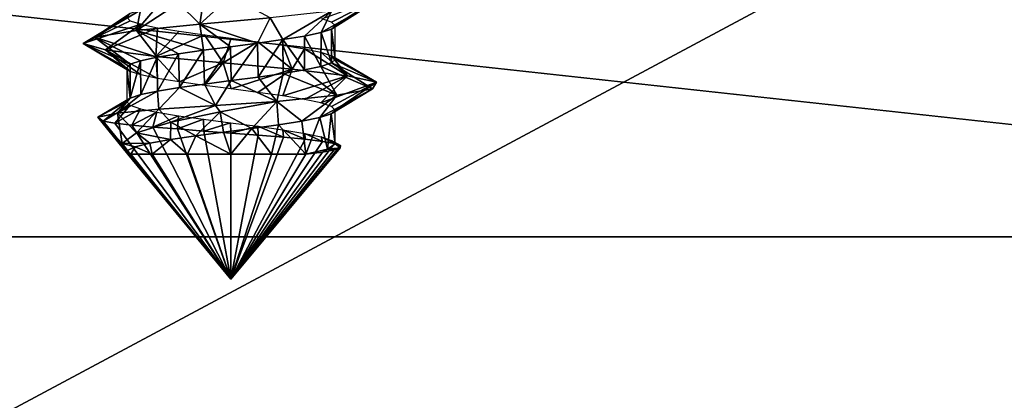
# Model space of a CAD drawing. Header units: millimetres. Extents: x -96 to 96, y -34 to 18.
# Tile 154 of 192: x 47.5 to 59.14, y -3.93 to 0.57. Entities that reach past the tile are written whole.
import ezdxf

# ---------------------------------------------------------------- set-up
doc = ezdxf.new("R2010")
doc.units = ezdxf.units.MM
doc.header["$LTSCALE"] = 65.185185
for name, color, linetype in [('2', 7, 'CONTINUOUS'), ('22', 7, 'CONTINUOUS'), ('24', 7, 'CONTINUOUS'), ('26', 7, 'CONTINUOUS'), ('27', 7, 'CONTINUOUS'), ('547', 7, 'CONTINUOUS'), ('549', 7, 'CONTINUOUS'), ('550', 7, 'CONTINUOUS'), ('555', 7, 'CONTINUOUS'), ('556', 7, 'CONTINUOUS'), ('6', 7, 'CONTINUOUS'), ('793', 7, 'CONTINUOUS')]:
    doc.layers.add(name, color=color, linetype=linetype)

msp = doc.modelspace()

# ---------------------------------------------------------------- linework, layer by layer
at = {"layer": '2', "color": 7, "linetype": 'Continuous'}
for points in [[(74, -27.5, 22.147), (3.974, 10.203, 22.476), (3.789, -9.805, 22.301), (74, -27.5, 22.147)], [(74, 10.203, 22.476), (3.974, 10.203, 22.476), (74, -27.5, 22.147), (74, 10.203, 22.476)]]:
    msp.add_3dface(points, dxfattribs=at)
at = {"layer": '22', "color": 7, "linetype": 'Continuous'}
for points in [[(72, -2, 20), (72, -27.5, 20.223), (-72, -27.5, 20.223), (72, -2, 20)], [(-72, -2, 20), (72, -2, 20), (-72, -27.5, 20.223), (-72, -2, 20)]]:
    msp.add_3dface(points, dxfattribs=at)
at = {"layer": '24', "color": 7, "linetype": 'Continuous'}
for points in [[(-72, -2, -20), (-72, -27.5, -20.223), (72, -27.5, -20.223), (-72, -2, -20)], [(72, -2, -20), (-72, -2, -20), (72, -27.5, -20.223), (72, -2, -20)]]:
    msp.add_3dface(points, dxfattribs=at)
at = {"layer": '26', "color": 7, "linetype": 'Continuous'}
for points in [[(71.4, -2, 19.4), (-71.4, -2, 19.4), (71.4, 13.6, 19.809), (71.4, -2, 19.4)], [(71.4, 13.6, 19.809), (-71.4, -2, 19.4), (-71.4, 13.6, 19.809), (71.4, 13.6, 19.809)]]:
    msp.add_3dface(points, dxfattribs=at)
at = {"layer": '27', "color": 7, "linetype": 'Continuous'}
for points in [[(-71.4, -2, -19.4), (71.4, -2, -19.4), (-71.4, 13.6, -19.809), (-71.4, -2, -19.4)], [(-71.4, 13.6, -19.809), (71.4, -2, -19.4), (71.4, 13.6, -19.809), (-71.4, 13.6, -19.809)]]:
    msp.add_3dface(points, dxfattribs=at)
at = {"layer": '547', "linetype": 'Continuous'}
for points in [[(51.231, 0.5, -30), (51.189, 0.458, -29.682), (51.231, 0.099, -30), (51.231, 0.5, -30)], [(50.872, 0.375, -29.131), (50.614, 0.333, -28.933), (50.87, -0.026, -29.129), (50.872, 0.375, -29.131)], [(51.065, 0.015, -29.382), (50.872, 0.375, -29.131), (50.87, -0.026, -29.129), (51.065, 0.015, -29.382)], [(51.067, 0.417, -29.386), (50.872, 0.375, -29.131), (51.065, 0.015, -29.382), (51.067, 0.417, -29.386)], [(51.189, 0.057, -29.681), (51.067, 0.417, -29.386), (51.065, 0.015, -29.382), (51.189, 0.057, -29.681)], [(51.189, 0.458, -29.682), (51.067, 0.417, -29.386), (51.189, 0.057, -29.681), (51.189, 0.458, -29.682)], [(51.231, 0.099, -30), (51.189, 0.458, -29.682), (51.189, 0.057, -29.681), (51.231, 0.099, -30)], [(49.996, 0.249, -28.769), (49.675, 0.207, -28.813), (49.688, -0.192, -28.809), (49.996, 0.249, -28.769)], [(50.004, -0.15, -28.769), (49.996, 0.249, -28.769), (49.688, -0.192, -28.809), (50.004, -0.15, -28.769)], [(50.316, 0.291, -28.81), (49.996, 0.249, -28.769), (50.004, -0.15, -28.769), (50.316, 0.291, -28.81)], [(50.322, -0.109, -28.812), (50.316, 0.291, -28.81), (50.004, -0.15, -28.769), (50.322, -0.109, -28.812)], [(50.614, 0.333, -28.933), (50.316, 0.291, -28.81), (50.322, -0.109, -28.812), (50.614, 0.333, -28.933)], [(50.617, -0.067, -28.935), (50.614, 0.333, -28.933), (50.322, -0.109, -28.812), (50.617, -0.067, -28.935)], [(50.87, -0.026, -29.129), (50.614, 0.333, -28.933), (50.617, -0.067, -28.935), (50.87, -0.026, -29.129)], [(49.127, 0.125, -29.132), (48.933, 0.083, -29.387), (48.936, -0.317, -29.381), (49.127, 0.125, -29.132)], [(49.132, -0.275, -29.127), (49.127, 0.125, -29.132), (48.936, -0.317, -29.381), (49.132, -0.275, -29.127)], [(49.38, 0.166, -28.936), (49.127, 0.125, -29.132), (49.132, -0.275, -29.127), (49.38, 0.166, -28.936)], [(49.391, -0.233, -28.93), (49.38, 0.166, -28.936), (49.132, -0.275, -29.127), (49.391, -0.233, -28.93)], [(49.675, 0.207, -28.813), (49.38, 0.166, -28.936), (49.391, -0.233, -28.93), (49.675, 0.207, -28.813)], [(49.688, -0.192, -28.809), (49.675, 0.207, -28.813), (49.391, -0.233, -28.93), (49.688, -0.192, -28.809)], [(48.81, 0.041, -29.684), (48.769, 0, -30), (48.811, -0.359, -29.68), (48.81, 0.041, -29.684)], [(48.811, -0.359, -29.68), (48.769, 0, -30), (48.769, -0.401, -30), (48.811, -0.359, -29.68)], [(48.933, 0.083, -29.387), (48.81, 0.041, -29.684), (48.811, -0.359, -29.68), (48.933, 0.083, -29.387)], [(48.936, -0.317, -29.381), (48.933, 0.083, -29.387), (48.811, -0.359, -29.68), (48.936, -0.317, -29.381)], [(51.185, -0.544, -29.667), (51.051, -0.587, -29.359), (51.142, -0.962, -29.539), (51.185, -0.544, -29.667)], [(51.231, -0.901, -30), (51.185, -0.544, -29.667), (51.142, -0.962, -29.539), (51.231, -0.901, -30)], [(51.231, -0.5, -30), (51.185, -0.544, -29.667), (51.231, -0.901, -30), (51.231, -0.5, -30)], [(50.564, -0.674, -28.906), (50.247, -0.718, -28.794), (50.482, -1.023, -28.867), (50.564, -0.674, -28.906)], [(50.887, -1.023, -29.147), (50.564, -0.674, -28.906), (50.482, -1.023, -28.867), (50.887, -1.023, -29.147)], [(50.839, -0.631, -29.099), (50.564, -0.674, -28.906), (50.887, -1.023, -29.147), (50.839, -0.631, -29.099)], [(51.051, -0.587, -29.359), (50.839, -0.631, -29.099), (50.887, -1.023, -29.147), (51.051, -0.587, -29.359)], [(51.142, -0.962, -29.539), (51.051, -0.587, -29.359), (50.887, -1.023, -29.147), (51.142, -0.962, -29.539)], [(49.286, -0.848, -28.997), (49.489, -1.023, -28.88), (49.584, -0.805, -28.841), (49.286, -0.848, -28.997)], [(49.489, -1.023, -28.88), (50, -1.023, -28.769), (49.584, -0.805, -28.841), (49.489, -1.023, -28.88)], [(49.584, -0.805, -28.841), (50, -1.023, -28.769), (49.912, -0.761, -28.772), (49.584, -0.805, -28.841)], [(49.912, -0.761, -28.772), (50, -1.023, -28.769), (50.247, -0.718, -28.794), (49.912, -0.761, -28.772)], [(50.247, -0.718, -28.794), (50, -1.023, -28.769), (50.482, -1.023, -28.867), (50.247, -0.718, -28.794)], [(48.868, -0.936, -29.515), (49.07, -1.023, -29.194), (49.041, -0.892, -29.227), (48.868, -0.936, -29.515)], [(49.041, -0.892, -29.227), (49.07, -1.023, -29.194), (49.286, -0.848, -28.997), (49.041, -0.892, -29.227)], [(49.07, -1.023, -29.194), (49.489, -1.023, -28.88), (49.286, -0.848, -28.997), (49.07, -1.023, -29.194)], [(48.779, -0.979, -29.839), (48.819, -1.023, -29.653), (48.868, -0.936, -29.515), (48.779, -0.979, -29.839)], [(48.781, -1.023, -30.175), (48.819, -1.023, -29.653), (48.779, -0.979, -29.839), (48.781, -1.023, -30.175)], [(48.819, -1.023, -29.653), (49.07, -1.023, -29.194), (48.868, -0.936, -29.515), (48.819, -1.023, -29.653)]]:
    msp.add_3dface(points, dxfattribs=at)
at = {"layer": '549', "linetype": 'Continuous'}
for points in [[(49.996, 0.849, -28.769), (49.675, 0.807, -28.813), (49.634, 0.516, -28.289), (49.996, 0.849, -28.769)], [(50.465, 0.592, -28.313), (49.996, 0.849, -28.769), (49.634, 0.516, -28.289), (50.465, 0.592, -28.313)], [(49.38, 0.765, -28.936), (49.127, 0.724, -29.132), (48.886, 0.44, -28.651), (49.38, 0.765, -28.936)], [(49.634, 0.516, -28.289), (49.38, 0.765, -28.936), (48.886, 0.44, -28.651), (49.634, 0.516, -28.289)], [(49.127, 0.724, -29.132), (48.933, 0.682, -29.387), (48.886, 0.44, -28.651), (49.127, 0.724, -29.132)], [(49.675, 0.807, -28.813), (49.38, 0.765, -28.936), (49.634, 0.516, -28.289), (49.675, 0.807, -28.813)], [(48.769, 0.599, -30), (48.811, 0.557, -30.32), (48.255, 0.287, -30.138), (48.769, 0.599, -30)], [(48.389, 0.363, -29.317), (48.769, 0.599, -30), (48.255, 0.287, -30.138), (48.389, 0.363, -29.317)], [(48.933, 0.682, -29.387), (48.81, 0.641, -29.684), (48.389, 0.363, -29.317), (48.933, 0.682, -29.387)], [(48.886, 0.44, -28.651), (48.933, 0.682, -29.387), (48.389, 0.363, -29.317), (48.886, 0.44, -28.651)], [(48.81, 0.641, -29.684), (48.769, 0.599, -30), (48.389, 0.363, -29.317), (48.81, 0.641, -29.684)], [(48.811, 0.557, -30.32), (48.936, 0.515, -30.619), (48.255, 0.287, -30.138), (48.811, 0.557, -30.32)], [(48.255, 0.287, -30.138), (48.936, 0.515, -30.619), (48.516, 0.211, -30.927), (48.255, 0.287, -30.138)], [(48.936, 0.515, -30.619), (49.132, 0.474, -30.873), (48.516, 0.211, -30.927), (48.936, 0.515, -30.619)], [(48.516, 0.211, -30.927), (49.132, 0.474, -30.873), (49.111, 0.134, -31.508), (48.516, 0.211, -30.927)], [(49.132, 0.474, -30.873), (49.39, 0.432, -31.069), (49.111, 0.134, -31.508), (49.132, 0.474, -30.873)], [(49.39, 0.432, -31.069), (49.687, 0.39, -31.191), (49.111, 0.134, -31.508), (49.39, 0.432, -31.069)], [(49.111, 0.134, -31.508), (49.687, 0.39, -31.191), (49.907, 0.058, -31.748), (49.111, 0.134, -31.508)], [(49.687, 0.39, -31.191), (50.002, 0.349, -31.231), (49.907, 0.058, -31.748), (49.687, 0.39, -31.191)], [(50.002, 0.349, -31.231), (50.32, 0.307, -31.189), (49.907, 0.058, -31.748), (50.002, 0.349, -31.231)], [(49.907, 0.058, -31.748), (50.32, 0.307, -31.189), (50.724, -0.018, -31.593), (49.907, 0.058, -31.748)], [(50.32, 0.307, -31.189), (50.615, 0.266, -31.066), (50.724, -0.018, -31.593), (50.32, 0.307, -31.189)], [(50.615, 0.266, -31.066), (50.869, 0.224, -30.872), (50.724, -0.018, -31.593), (50.615, 0.266, -31.066)], [(50.724, -0.018, -31.593), (50.869, 0.224, -30.872), (51.378, -0.095, -31.079), (50.724, -0.018, -31.593)], [(50.869, 0.224, -30.872), (51.064, 0.183, -30.619), (51.378, -0.095, -31.079), (50.869, 0.224, -30.872)], [(51.064, 0.183, -30.619), (51.189, 0.141, -30.32), (51.378, -0.095, -31.079), (51.064, 0.183, -30.619)], [(51.189, 0.141, -30.32), (51.231, 0.099, -30), (51.72, -0.171, -30.322), (51.189, 0.141, -30.32)], [(51.378, -0.095, -31.079), (51.189, 0.141, -30.32), (51.72, -0.171, -30.322), (51.378, -0.095, -31.079)], [(51.065, 0.015, -29.382), (50.87, -0.026, -29.129), (51.251, -0.324, -28.776), (51.065, 0.015, -29.382)], [(51.189, 0.057, -29.681), (51.065, 0.015, -29.382), (51.675, -0.247, -29.492), (51.189, 0.057, -29.681)], [(51.675, -0.247, -29.492), (51.065, 0.015, -29.382), (51.251, -0.324, -28.776), (51.675, -0.247, -29.492)], [(51.231, 0.099, -30), (51.189, 0.057, -29.681), (51.72, -0.171, -30.322), (51.231, 0.099, -30)], [(51.72, -0.171, -30.322), (51.189, 0.057, -29.681), (51.675, -0.247, -29.492), (51.72, -0.171, -30.322)], [(50.322, -0.109, -28.812), (50.004, -0.15, -28.769), (50.545, -0.4, -28.337), (50.322, -0.109, -28.812)], [(50.617, -0.067, -28.935), (50.322, -0.109, -28.812), (50.545, -0.4, -28.337), (50.617, -0.067, -28.935)], [(51.251, -0.324, -28.776), (50.617, -0.067, -28.935), (50.545, -0.4, -28.337), (51.251, -0.324, -28.776)], [(50.87, -0.026, -29.129), (50.617, -0.067, -28.935), (51.251, -0.324, -28.776), (50.87, -0.026, -29.129)], [(49.688, -0.192, -28.809), (49.391, -0.233, -28.93), (49.818, -0.445, -28.298), (49.688, -0.192, -28.809)], [(50.004, -0.15, -28.769), (49.688, -0.192, -28.809), (49.818, -0.445, -28.298), (50.004, -0.15, -28.769)], [(50.545, -0.4, -28.337), (50.004, -0.15, -28.769), (49.818, -0.445, -28.298), (50.545, -0.4, -28.337)], [(49.132, -0.275, -29.127), (48.936, -0.317, -29.381), (48.659, -0.537, -29.063), (49.132, -0.275, -29.127)], [(49.15, -0.491, -28.558), (49.132, -0.275, -29.127), (48.659, -0.537, -29.063), (49.15, -0.491, -28.558)], [(48.936, -0.317, -29.381), (48.811, -0.359, -29.68), (48.659, -0.537, -29.063), (48.936, -0.317, -29.381)], [(49.391, -0.233, -28.93), (49.132, -0.275, -29.127), (49.15, -0.491, -28.558), (49.391, -0.233, -28.93)], [(49.818, -0.445, -28.298), (49.391, -0.233, -28.93), (49.15, -0.491, -28.558), (49.818, -0.445, -28.298)], [(48.659, -0.537, -29.063), (48.811, -0.359, -29.68), (48.429, -0.584, -29.715), (48.659, -0.537, -29.063)], [(48.811, -0.359, -29.68), (48.769, -0.401, -30), (48.429, -0.584, -29.715), (48.811, -0.359, -29.68)], [(48.429, -0.584, -29.715), (48.769, -0.401, -30), (48.492, -0.63, -30.392), (48.429, -0.584, -29.715)], [(48.769, -0.401, -30), (48.81, -0.442, -30.316), (48.492, -0.63, -30.392), (48.769, -0.401, -30)], [(48.492, -0.63, -30.392), (48.81, -0.442, -30.316), (48.629, -0.654, -30.699), (48.492, -0.63, -30.392)], [(48.81, -0.442, -30.316), (48.932, -0.484, -30.613), (48.629, -0.654, -30.699), (48.81, -0.442, -30.316)], [(48.629, -0.654, -30.699), (48.932, -0.484, -30.613), (48.829, -0.677, -30.967), (48.629, -0.654, -30.699)], [(48.932, -0.484, -30.613), (49.126, -0.525, -30.867), (48.829, -0.677, -30.967), (48.932, -0.484, -30.613)], [(48.829, -0.677, -30.967), (49.126, -0.525, -30.867), (49.079, -0.701, -31.183), (48.829, -0.677, -30.967)], [(49.126, -0.525, -30.867), (49.381, -0.567, -31.064), (49.079, -0.701, -31.183), (49.126, -0.525, -30.867)], [(49.079, -0.701, -31.183), (49.381, -0.567, -31.064), (49.367, -0.724, -31.338), (49.079, -0.701, -31.183)], [(49.381, -0.567, -31.064), (49.675, -0.608, -31.187), (49.367, -0.724, -31.338), (49.381, -0.567, -31.064)], [(49.367, -0.724, -31.338), (49.675, -0.608, -31.187), (49.68, -0.748, -31.425), (49.367, -0.724, -31.338)], [(49.675, -0.608, -31.187), (49.996, -0.65, -31.231), (49.68, -0.748, -31.425), (49.675, -0.608, -31.187)], [(49.68, -0.748, -31.425), (49.996, -0.65, -31.231), (50, -0.772, -31.44), (49.68, -0.748, -31.425)], [(49.996, -0.65, -31.231), (50.317, -0.692, -31.189), (50, -0.772, -31.44), (49.996, -0.65, -31.231)], [(50, -0.772, -31.44), (50.317, -0.692, -31.189), (50.323, -0.796, -31.383), (50, -0.772, -31.44)], [(50.317, -0.692, -31.189), (50.615, -0.734, -31.067), (50.62, -0.821, -31.254), (50.317, -0.692, -31.189)], [(50.323, -0.796, -31.383), (50.317, -0.692, -31.189), (50.62, -0.821, -31.254), (50.323, -0.796, -31.383)], [(50.62, -0.821, -31.254), (50.615, -0.734, -31.067), (50.878, -0.846, -31.063), (50.62, -0.821, -31.254)], [(50.615, -0.734, -31.067), (50.873, -0.776, -30.868), (50.878, -0.846, -31.063), (50.615, -0.734, -31.067)], [(50.873, -0.776, -30.868), (51.067, -0.818, -30.613), (51.084, -0.871, -30.817), (50.873, -0.776, -30.868)], [(50.878, -0.846, -31.063), (50.873, -0.776, -30.868), (51.084, -0.871, -30.817), (50.878, -0.846, -31.063)], [(51.067, -0.818, -30.613), (51.189, -0.859, -30.318), (51.224, -0.896, -30.537), (51.067, -0.818, -30.613)], [(51.084, -0.871, -30.817), (51.067, -0.818, -30.613), (51.224, -0.896, -30.537), (51.084, -0.871, -30.817)], [(51.231, -0.901, -30), (51.142, -0.962, -29.539), (51.293, -0.946, -29.928), (51.231, -0.901, -30)], [(51.224, -0.896, -30.537), (51.189, -0.859, -30.318), (51.295, -0.921, -30.235), (51.224, -0.896, -30.537)], [(51.189, -0.859, -30.318), (51.231, -0.901, -30), (51.295, -0.921, -30.235), (51.189, -0.859, -30.318)], [(51.295, -0.921, -30.235), (51.231, -0.901, -30), (51.293, -0.946, -29.928), (51.295, -0.921, -30.235)], [(51.142, -0.962, -29.539), (50.887, -1.023, -29.147), (51.082, -0.997, -29.369), (51.142, -0.962, -29.539)], [(51.22, -0.972, -29.634), (51.142, -0.962, -29.539), (51.082, -0.997, -29.369), (51.22, -0.972, -29.634)], [(51.293, -0.946, -29.928), (51.142, -0.962, -29.539), (51.22, -0.972, -29.634), (51.293, -0.946, -29.928)]]:
    msp.add_3dface(points, dxfattribs=at)
at = {"layer": '550', "linetype": 'Continuous'}
for points in [[(51.074, 0.581, -30.602), (51.734, 0.821, -30.239), (51.191, 0.541, -30.312), (51.074, 0.581, -30.602)], [(51.734, 0.821, -30.239), (51.231, 0.5, -30), (51.191, 0.541, -30.312), (51.734, 0.821, -30.239)], [(51.231, 0.5, -30), (51.734, 0.821, -30.239), (51.648, 0.745, -29.412), (51.231, 0.5, -30)], [(51.067, 0.417, -29.386), (51.648, 0.745, -29.412), (51.191, 0.669, -28.718), (51.067, 0.417, -29.386)], [(51.067, 0.417, -29.386), (51.189, 0.458, -29.682), (51.648, 0.745, -29.412), (51.067, 0.417, -29.386)], [(51.189, 0.458, -29.682), (51.231, 0.5, -30), (51.648, 0.745, -29.412), (51.189, 0.458, -29.682)], [(50.316, 0.291, -28.81), (50.465, 0.592, -28.313), (49.634, 0.516, -28.289), (50.316, 0.291, -28.81)], [(50.316, 0.291, -28.81), (50.614, 0.333, -28.933), (50.465, 0.592, -28.313), (50.316, 0.291, -28.81)], [(50.614, 0.333, -28.933), (51.191, 0.669, -28.718), (50.465, 0.592, -28.313), (50.614, 0.333, -28.933)], [(50.614, 0.333, -28.933), (50.872, 0.375, -29.131), (51.191, 0.669, -28.718), (50.614, 0.333, -28.933)], [(50.872, 0.375, -29.131), (51.067, 0.417, -29.386), (51.191, 0.669, -28.718), (50.872, 0.375, -29.131)], [(49.675, 0.207, -28.813), (49.634, 0.516, -28.289), (48.886, 0.44, -28.651), (49.675, 0.207, -28.813)], [(49.996, 0.249, -28.769), (50.316, 0.291, -28.81), (49.634, 0.516, -28.289), (49.996, 0.249, -28.769)], [(49.675, 0.207, -28.813), (49.996, 0.249, -28.769), (49.634, 0.516, -28.289), (49.675, 0.207, -28.813)], [(48.81, 0.041, -29.684), (48.389, 0.363, -29.317), (48.255, 0.287, -30.138), (48.81, 0.041, -29.684)], [(49.127, 0.125, -29.132), (48.886, 0.44, -28.651), (48.389, 0.363, -29.317), (49.127, 0.125, -29.132)], [(48.933, 0.083, -29.387), (49.127, 0.125, -29.132), (48.389, 0.363, -29.317), (48.933, 0.083, -29.387)], [(48.81, 0.041, -29.684), (48.933, 0.083, -29.387), (48.389, 0.363, -29.317), (48.81, 0.041, -29.684)], [(49.38, 0.166, -28.936), (49.675, 0.207, -28.813), (48.886, 0.44, -28.651), (49.38, 0.166, -28.936)], [(49.127, 0.125, -29.132), (49.38, 0.166, -28.936), (48.886, 0.44, -28.651), (49.127, 0.125, -29.132)], [(48.769, 0, -30), (48.81, 0.041, -29.684), (48.255, 0.287, -30.138), (48.769, 0, -30)], [(48.769, 0, -30), (48.255, 0.287, -30.138), (48.811, -0.042, -30.32), (48.769, 0, -30)], [(48.255, 0.287, -30.138), (48.516, 0.211, -30.927), (48.811, -0.042, -30.32), (48.255, 0.287, -30.138)], [(48.936, -0.084, -30.619), (48.516, 0.211, -30.927), (49.132, -0.125, -30.873), (48.936, -0.084, -30.619)], [(48.811, -0.042, -30.32), (48.516, 0.211, -30.927), (48.936, -0.084, -30.619), (48.811, -0.042, -30.32)], [(48.516, 0.211, -30.927), (49.111, 0.134, -31.508), (49.132, -0.125, -30.873), (48.516, 0.211, -30.927)], [(49.111, 0.134, -31.508), (49.907, 0.058, -31.748), (49.39, -0.167, -31.069), (49.111, 0.134, -31.508)], [(49.132, -0.125, -30.873), (49.111, 0.134, -31.508), (49.39, -0.167, -31.069), (49.132, -0.125, -30.873)], [(49.39, -0.167, -31.069), (49.907, 0.058, -31.748), (49.687, -0.209, -31.191), (49.39, -0.167, -31.069)], [(49.687, -0.209, -31.191), (49.907, 0.058, -31.748), (50.002, -0.25, -31.231), (49.687, -0.209, -31.191)], [(49.907, 0.058, -31.748), (50.724, -0.018, -31.593), (50.002, -0.25, -31.231), (49.907, 0.058, -31.748)], [(50.002, -0.25, -31.231), (50.724, -0.018, -31.593), (50.32, -0.292, -31.189), (50.002, -0.25, -31.231)], [(50.32, -0.292, -31.189), (50.724, -0.018, -31.593), (50.615, -0.333, -31.066), (50.32, -0.292, -31.189)], [(50.724, -0.018, -31.593), (51.378, -0.095, -31.079), (50.615, -0.333, -31.066), (50.724, -0.018, -31.593)], [(50.615, -0.333, -31.066), (51.378, -0.095, -31.079), (50.869, -0.375, -30.872), (50.615, -0.333, -31.066)], [(50.869, -0.375, -30.872), (51.378, -0.095, -31.079), (51.064, -0.416, -30.619), (50.869, -0.375, -30.872)], [(51.378, -0.095, -31.079), (51.72, -0.171, -30.322), (51.064, -0.416, -30.619), (51.378, -0.095, -31.079)], [(51.064, -0.416, -30.619), (51.72, -0.171, -30.322), (51.189, -0.458, -30.32), (51.064, -0.416, -30.619)], [(51.72, -0.171, -30.322), (51.231, -0.5, -30), (51.189, -0.458, -30.32), (51.72, -0.171, -30.322)], [(51.231, -0.5, -30), (51.72, -0.171, -30.322), (51.675, -0.247, -29.492), (51.231, -0.5, -30)], [(50.839, -0.631, -29.099), (51.251, -0.324, -28.776), (50.545, -0.4, -28.337), (50.839, -0.631, -29.099)], [(50.839, -0.631, -29.099), (51.051, -0.587, -29.359), (51.251, -0.324, -28.776), (50.839, -0.631, -29.099)], [(51.051, -0.587, -29.359), (51.185, -0.544, -29.667), (51.675, -0.247, -29.492), (51.051, -0.587, -29.359)], [(51.051, -0.587, -29.359), (51.675, -0.247, -29.492), (51.251, -0.324, -28.776), (51.051, -0.587, -29.359)], [(51.185, -0.544, -29.667), (51.231, -0.5, -30), (51.675, -0.247, -29.492), (51.185, -0.544, -29.667)], [(50.247, -0.718, -28.794), (50.545, -0.4, -28.337), (49.873, -0.521, -28.356), (50.247, -0.718, -28.794)], [(50.247, -0.718, -28.794), (50.564, -0.674, -28.906), (50.545, -0.4, -28.337), (50.247, -0.718, -28.794)], [(50.564, -0.674, -28.906), (50.839, -0.631, -29.099), (50.545, -0.4, -28.337), (50.564, -0.674, -28.906)], [(49.29, -0.643, -28.625), (49.584, -0.805, -28.841), (49.873, -0.521, -28.356), (49.29, -0.643, -28.625)], [(49.584, -0.805, -28.841), (49.912, -0.761, -28.772), (49.873, -0.521, -28.356), (49.584, -0.805, -28.841)], [(49.912, -0.761, -28.772), (50.247, -0.718, -28.794), (49.873, -0.521, -28.356), (49.912, -0.761, -28.772)], [(48.885, -0.768, -29.083), (49.286, -0.848, -28.997), (49.29, -0.643, -28.625), (48.885, -0.768, -29.083)], [(49.286, -0.848, -28.997), (49.584, -0.805, -28.841), (49.29, -0.643, -28.625), (49.286, -0.848, -28.997)], [(48.713, -0.894, -29.635), (49.041, -0.892, -29.227), (48.885, -0.768, -29.083), (48.713, -0.894, -29.635)], [(49.041, -0.892, -29.227), (49.286, -0.848, -28.997), (48.885, -0.768, -29.083), (49.041, -0.892, -29.227)], [(48.868, -0.936, -29.515), (49.041, -0.892, -29.227), (48.713, -0.894, -29.635), (48.868, -0.936, -29.515)], [(48.781, -1.023, -30.175), (48.779, -0.979, -29.839), (48.713, -0.894, -29.635), (48.781, -1.023, -30.175)], [(48.779, -0.979, -29.839), (48.868, -0.936, -29.515), (48.713, -0.894, -29.635), (48.779, -0.979, -29.839)]]:
    msp.add_3dface(points, dxfattribs=at)
at = {"layer": '555', "linetype": 'Continuous'}
for points in [[(50, -0.772, -31.44), (50.323, -0.796, -31.383), (50, -2.5, -30), (50, -0.772, -31.44)], [(50.323, -0.796, -31.383), (50.62, -0.821, -31.254), (50, -2.5, -30), (50.323, -0.796, -31.383)], [(50.62, -0.821, -31.254), (50.878, -0.846, -31.063), (50, -2.5, -30), (50.62, -0.821, -31.254)], [(50.878, -0.846, -31.063), (51.084, -0.871, -30.817), (50, -2.5, -30), (50.878, -0.846, -31.063)], [(51.084, -0.871, -30.817), (51.224, -0.896, -30.537), (50, -2.5, -30), (51.084, -0.871, -30.817)], [(51.224, -0.896, -30.537), (51.295, -0.921, -30.235), (50, -2.5, -30), (51.224, -0.896, -30.537)], [(51.295, -0.921, -30.235), (51.293, -0.946, -29.928), (50, -2.5, -30), (51.295, -0.921, -30.235)], [(51.293, -0.946, -29.928), (51.22, -0.972, -29.634), (50, -2.5, -30), (51.293, -0.946, -29.928)], [(51.22, -0.972, -29.634), (51.082, -0.997, -29.369), (50, -2.5, -30), (51.22, -0.972, -29.634)], [(51.082, -0.997, -29.369), (50.887, -1.023, -29.147), (50, -2.5, -30), (51.082, -0.997, -29.369)], [(50.482, -1.023, -28.867), (50, -1.023, -28.769), (50, -2.5, -30), (50.482, -1.023, -28.867)], [(50.887, -1.023, -29.147), (50.482, -1.023, -28.867), (50, -2.5, -30), (50.887, -1.023, -29.147)]]:
    msp.add_3dface(points, dxfattribs=at)
at = {"layer": '556', "linetype": 'Continuous'}
for points in [[(49.818, -0.445, -28.298), (49.15, -0.491, -28.558), (49.29, -0.643, -28.625), (49.818, -0.445, -28.298)], [(49.818, -0.445, -28.298), (49.29, -0.643, -28.625), (49.873, -0.521, -28.356), (49.818, -0.445, -28.298)], [(50.545, -0.4, -28.337), (49.818, -0.445, -28.298), (49.873, -0.521, -28.356), (50.545, -0.4, -28.337)], [(48.659, -0.537, -29.063), (48.429, -0.584, -29.715), (48.713, -0.894, -29.635), (48.659, -0.537, -29.063)], [(49.15, -0.491, -28.558), (48.659, -0.537, -29.063), (48.885, -0.768, -29.083), (49.15, -0.491, -28.558)], [(48.659, -0.537, -29.063), (48.713, -0.894, -29.635), (48.885, -0.768, -29.083), (48.659, -0.537, -29.063)], [(49.15, -0.491, -28.558), (48.885, -0.768, -29.083), (49.29, -0.643, -28.625), (49.15, -0.491, -28.558)], [(48.429, -0.584, -29.715), (48.781, -1.023, -30.175), (48.713, -0.894, -29.635), (48.429, -0.584, -29.715)], [(48.781, -1.023, -30.175), (48.429, -0.584, -29.715), (48.492, -0.63, -30.392), (48.781, -1.023, -30.175)], [(48.492, -0.63, -30.392), (48.629, -0.654, -30.699), (50, -2.5, -30), (48.492, -0.63, -30.392)], [(48.781, -1.023, -30.175), (48.492, -0.63, -30.392), (50, -2.5, -30), (48.781, -1.023, -30.175)], [(48.629, -0.654, -30.699), (48.829, -0.677, -30.967), (50, -2.5, -30), (48.629, -0.654, -30.699)], [(48.829, -0.677, -30.967), (49.079, -0.701, -31.183), (50, -2.5, -30), (48.829, -0.677, -30.967)], [(49.079, -0.701, -31.183), (49.367, -0.724, -31.338), (50, -2.5, -30), (49.079, -0.701, -31.183)], [(49.367, -0.724, -31.338), (49.68, -0.748, -31.425), (50, -2.5, -30), (49.367, -0.724, -31.338)], [(49.68, -0.748, -31.425), (50, -0.772, -31.44), (50, -2.5, -30), (49.68, -0.748, -31.425)], [(48.819, -1.023, -29.653), (48.781, -1.023, -30.175), (50, -2.5, -30), (48.819, -1.023, -29.653)], [(49.07, -1.023, -29.194), (48.819, -1.023, -29.653), (50, -2.5, -30), (49.07, -1.023, -29.194)], [(49.489, -1.023, -28.88), (49.07, -1.023, -29.194), (50, -2.5, -30), (49.489, -1.023, -28.88)], [(50, -1.023, -28.769), (49.489, -1.023, -28.88), (50, -2.5, -30), (50, -1.023, -28.769)]]:
    msp.add_3dface(points, dxfattribs=at)
at = {"layer": '6', "color": 7, "linetype": 'Continuous'}
for points in [[(74, 10.203, -22.476), (74, -27.5, -22.147), (3.619, -27.5, -22.147), (74, 10.203, -22.476)], [(3.812, -7.428, -22.322), (74, 10.203, -22.476), (3.619, -27.5, -22.147), (3.812, -7.428, -22.322)], [(3.974, 10.203, -22.476), (74, 10.203, -22.476), (3.812, -7.428, -22.322), (3.974, 10.203, -22.476)]]:
    msp.add_3dface(points, dxfattribs=at)
at = {"layer": '793', "color": 7, "linetype": 'Continuous', "true_color": 0xe0f2ff}
for points in [[(-58.273, 0.315, 15.786), (-58.62, 1.434, 15.844), (72.3, 13, 16.451), (-58.273, 0.315, 15.786)], [(-57.525, -0.586, 15.739), (-58.273, 0.315, 15.786), (72.3, 13, 16.451), (-57.525, -0.586, 15.739)], [(-56.49, -1.131, 15.71), (-57.525, -0.586, 15.739), (72.3, 13, 16.451), (-56.49, -1.131, 15.71)], [(-55.325, -1.238, 15.704), (-56.49, -1.131, 15.71), (72.3, 13, 16.451), (-55.325, -1.238, 15.704)], [(-51.731, -0.862, 15.724), (-55.325, -1.238, 15.704), (72.3, 13, 16.451), (-51.731, -0.862, 15.724)], [(-50.737, -0.758, 15.73), (-51.731, -0.862, 15.724), (72.3, 13, 16.451), (-50.737, -0.758, 15.73)], [(-48.748, -0.55, 15.74), (-50.737, -0.758, 15.73), (72.3, 13, 16.451), (-48.748, -0.55, 15.74)], [(-47.753, -0.446, 15.746), (-48.748, -0.55, 15.74), (72.3, 13, 16.451), (-47.753, -0.446, 15.746)], [(-45.764, -0.239, 15.757), (-47.753, -0.446, 15.746), (72.3, 13, 16.451), (-45.764, -0.239, 15.757)], [(-44.769, -0.135, 15.762), (-45.764, -0.239, 15.757), (72.3, 13, 16.451), (-44.769, -0.135, 15.762)], [(-42.78, 0.073, 15.773), (-44.769, -0.135, 15.762), (72.3, 13, 16.451), (-42.78, 0.073, 15.773)], [(-41.786, 0.177, 15.779), (-42.78, 0.073, 15.773), (72.3, 13, 16.451), (-41.786, 0.177, 15.779)], [(-39.797, 0.385, 15.79), (-41.786, 0.177, 15.779), (72.3, 13, 16.451), (-39.797, 0.385, 15.79)], [(-38.802, 0.489, 15.795), (-39.797, 0.385, 15.79), (72.3, 13, 16.451), (-38.802, 0.489, 15.795)], [(-36.813, 0.697, 15.806), (-38.802, 0.489, 15.795), (72.3, 13, 16.451), (-36.813, 0.697, 15.806)]]:
    msp.add_3dface(points, dxfattribs=at)

doc.saveas('drawing.dxf')
